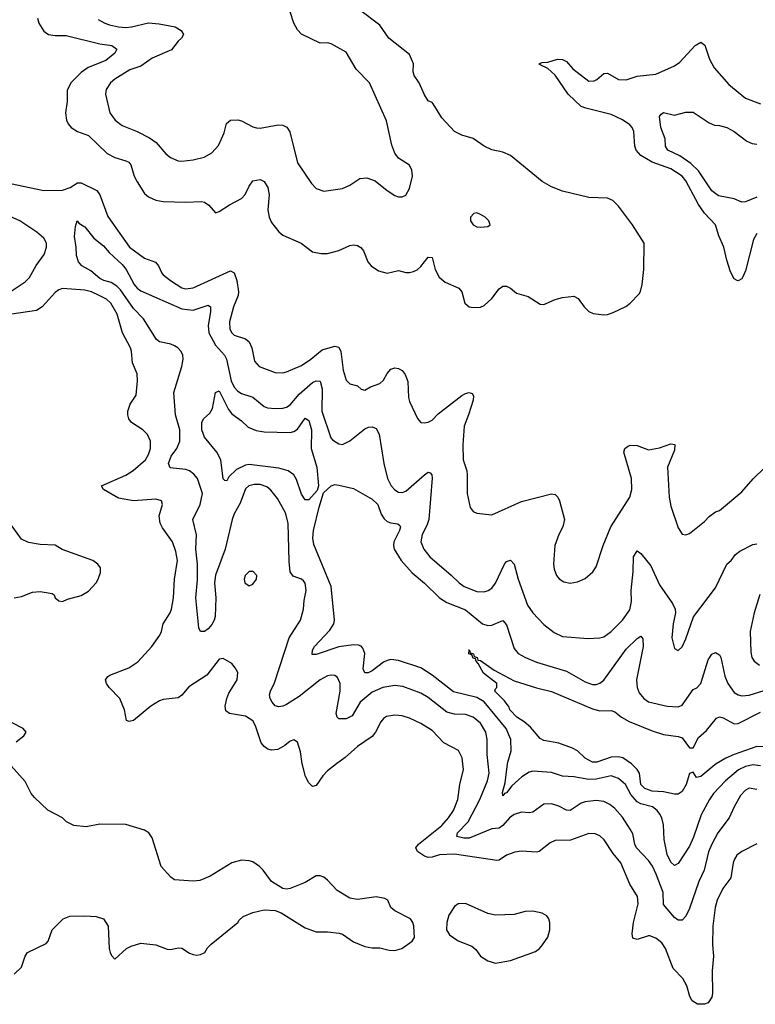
# Model space of a CAD drawing. Header units: inches. Extents: x 1305375 to 1407406, y 744550 to 841633.
# Tile 15 of 256: x 1314540 to 1318483, y 768711 to 773989. Entities that reach past the tile are written whole.
import ezdxf

# ---------------------------------------------------------------- set-up
doc = ezdxf.new("R2010")
doc.units = ezdxf.units.IN
doc.header["$MEASUREMENT"] = 0
doc.layers.add('B3716', color=7, linetype='Continuous')
doc.layers.add('B3717', color=7, linetype='Continuous')

msp = doc.modelspace()

# ---------------------------------------------------------------- linework, layer by layer
at = {"layer": 'B3716', "color": 5}
for points, elevation in [([(1316239, 770000), (1316190, 769962.5), (1316164.7, 769935.3), (1316130, 769884.4), (1316110, 769878), (1316090, 769897.6), (1316072.6, 769932.6), (1316055.7, 769995.7), (1316055, 770000)], 1080), ([(1318490, 769572), (1318410, 769529.7), (1318384.2, 769510), (1318370.2, 769489.8), (1318363.2, 769470), (1318351.2, 769388.8), (1318308.6, 769331.4), (1318278.4, 769270), (1318267.6, 769230), (1318255.5, 769130), (1318253.7, 769030), (1318257.7, 768970), (1318251.9, 768890), (1318253.6, 768770), (1318250.3, 768750), (1318230, 768719.6), (1318210, 768711.5), (1318172.9, 768712.9), (1318144.5, 768730), (1318132.5, 768752.5), (1318115.1, 768810), (1318094.6, 768850), (1318042.9, 768902.9), (1318001.4, 769010), (1317981.5, 769041.5), (1317950, 769066), (1317918, 769078), (1317910, 769078.9), (1317850, 769059.1), (1317825.9, 769065.9), (1317823.2, 769090), (1317830.4, 769150), (1317854.7, 769250), (1317850.6, 769290), (1317810, 769356), (1317761.7, 769470), (1317720, 769520), (1317673.5, 769593.5), (1317650, 769614.2), (1317624.9, 769624.9), (1317590, 769627.1), (1317491.6, 769591.6), (1317410, 769589.8), (1317383, 769577), (1317323.8, 769530), (1317310, 769526.1), (1317230, 769532.9), (1317193, 769527), (1317150, 769510.7), (1317110, 769483.8), (1317097.5, 769482.5), (1316870, 769516.7), (1316790, 769513), (1316750, 769500.2), (1316730, 769499.1), (1316710, 769506.3), (1316672.3, 769530), (1316663.2, 769550), (1316677.3, 769570), (1316802.6, 769670), (1316838.7, 769710), (1316864.7, 769750), (1316888.4, 769810), (1316899.5, 769890), (1316918.6, 769970), (1316915.4, 770000)], 1080), ([(1318490, 769862.3), (1318450, 769869.8), (1318430, 769859.8), (1318402.7, 769830), (1318368.7, 769770), (1318342.5, 769710), (1318281.3, 769630), (1318248.8, 769570), (1318232.2, 769527.8), (1318209, 769430), (1318180.3, 769370), (1318130, 769224.2), (1318110, 769183.6), (1318090, 769163), (1318070, 769162.4), (1318050, 769177.3), (1317990, 769245.6), (1317989.3, 769310), (1317951.6, 769408.4), (1317931.2, 769451.2), (1317910, 769482.9), (1317846.3, 769550), (1317836.3, 769570), (1317825.6, 769625.6), (1317812.7, 769650), (1317770, 769713.8), (1317730, 769761.4), (1317702.5, 769782.5), (1317670, 769798.5), (1317630, 769803.9), (1317570, 769796.8), (1317550, 769789), (1317490, 769750.8), (1317470, 769752.5), (1317430, 769774), (1317390, 769786.2), (1317350, 769784.2), (1317290, 769741.7), (1317270, 769738.5), (1317230, 769741.8), (1317190, 769727.9), (1317165.2, 769710), (1317130, 769669.8), (1317110, 769655), (1317070, 769651.5), (1316950, 769602.3), (1316921.1, 769601.1), (1316882.4, 769610), (1316887.1, 769630), (1316943.1, 769690), (1317005.9, 769810), (1317047.2, 769910), (1317056.4, 769950), (1317050.7, 770000)], 1060), ([(1318510, 769989.3), (1318470, 769995.2), (1318430, 769985.8), (1318391.8, 769968.2), (1318322, 769910), (1318258.8, 769841.2), (1318236.3, 769810), (1318192.8, 769727.2), (1318152.1, 769607.9), (1318130, 769559.7), (1318070, 769466.3), (1318050, 769456.3), (1318030, 769473), (1318010, 769515.1), (1317994.4, 769594.4), (1317990, 769672.7), (1317981.2, 769710), (1317970.4, 769730.4), (1317956.2, 769750), (1317930.8, 769770), (1317870, 769786.1), (1317850, 769796), (1317815.6, 769835.6), (1317786.4, 769890), (1317750, 769922.3), (1317710, 769935.2), (1317630, 769918), (1317590, 769916.3), (1317510, 769930.5), (1317450, 769933.5), (1317390, 769953.7), (1317290, 769960.7), (1317270, 769955.4), (1317231.3, 769930), (1317177.3, 769882.7), (1317150, 769844.8), (1317138, 769842), (1317128.7, 769828.7), (1317127.3, 769847.3), (1317142.1, 769897.9), (1317155.1, 770000)], 1040), ([(1318273.4, 770000), (1318265, 769995), (1318190, 769932.9), (1318167.7, 769927.7), (1318150, 769955.3), (1318130, 769949), (1318112.3, 769890), (1318090, 769852.6), (1318070, 769838), (1318050, 769837), (1317990, 769849.9), (1317930, 769853), (1317890, 769868.7), (1317870, 769889.7), (1317861.4, 769950), (1317849.8, 769970), (1317819.8, 769999.8), (1317819.6, 770000)], 1020), ([(1314510, 768873.4), (1314550, 768910.8), (1314569.7, 768970), (1314582.9, 768990), (1314682.8, 769037.2), (1314693.6, 769050), (1314713.7, 769110), (1314774, 769170), (1314810, 769184), (1314890, 769186), (1314950, 769182.1), (1314990.1, 769170.1), (1315014.4, 769130), (1315020.7, 769010), (1315025.5, 768990), (1315032.9, 768972.9), (1315050, 768953.4), (1315112.7, 769010), (1315137.2, 769022.7), (1315190, 769038.9), (1315270.3, 769030.3), (1315330, 769006.4), (1315350, 769004.9), (1315390, 769014.4), (1315410, 769013), (1315450, 768985.5), (1315470, 768978), (1315490, 768974.4), (1315510, 768977.6), (1315532, 768990), (1315546.5, 769013.5), (1315566.2, 769033.8), (1315709, 769150), (1315717, 769163), (1315738.4, 769181.6), (1315790, 769203), (1315850, 769218), (1315910, 769213.4), (1315941.6, 769201.6), (1316070, 769121.6), (1316130, 769099.3), (1316190, 769099.3), (1316252.8, 769092.8), (1316270, 769087.3), (1316330, 769046), (1316390, 769021.3), (1316430, 769014), (1316470, 769014.9), (1316521.1, 769001.1), (1316550, 769000.3), (1316589, 769010), (1316644, 769050), (1316656, 769070), (1316651.8, 769130), (1316647.3, 769150), (1316634.5, 769170), (1316550, 769213.2), (1316529.6, 769230), (1316514, 769270), (1316497.7, 769277.7), (1316450, 769286.9), (1316350, 769272.8), (1316310, 769280.5), (1316241, 769321), (1316190, 769376), (1316170, 769392.3), (1316150, 769399.5), (1316130, 769399.5), (1316070, 769363.6), (1315990, 769332.3), (1315970, 769329.2), (1315950, 769332.7), (1315889.6, 769369.6), (1315846, 769430), (1315825.2, 769450), (1315790, 769474.5), (1315770, 769480.9), (1315730, 769483.7), (1315678, 769470), (1315561.7, 769398.3), (1315505.1, 769374.9), (1315470, 769371.5), (1315370, 769378.7), (1315350, 769393.3), (1315298, 769450), (1315250, 769604), (1315232.7, 769630), (1315210, 769644.5), (1315110, 769675.6), (1314970, 769676.9), (1314896.9, 769663.1), (1314829.8, 769669.8), (1314792, 769690), (1314769.6, 769710), (1314692, 769752), (1314619.3, 769819.3), (1314601.7, 769841.7), (1314570, 769905.1), (1314495.6, 769990)], 1120)]:
    msp.add_lwpolyline(points, dxfattribs=dict(at, elevation=elevation))
at = {"layer": 'B3716', "color": 5, "elevation": 1120}
msp.add_lwpolyline([(1316930, 769250.9), (1316890.3, 769249.7), (1316870, 769235.6), (1316839.5, 769190), (1316828.7, 769150), (1316828, 769110), (1316844.6, 769084.6), (1316890, 769052.4), (1316962.9, 769022.9), (1316984.4, 769004.4), (1317010.5, 768970), (1317050, 768944.6), (1317090, 768932.7), (1317170, 768946.3), (1317304.9, 768995.1), (1317326, 769010), (1317342.7, 769030), (1317370, 769071.3), (1317380.9, 769110), (1317380.9, 769150), (1317376, 769170), (1317364.8, 769184.8), (1317339.7, 769199.7), (1317290, 769211.2), (1317250, 769209.6), (1317190, 769193.3), (1317089.8, 769189.8), (1317050, 769197.7)], close=True, dxfattribs=at)
at = {"layer": 'B3717', "color": 5}
for points, elevation in [([(1314636.1, 773996.1), (1314643.1, 773970), (1314670, 773926.4), (1314694.8, 773910), (1314730, 773903.8), (1314790, 773903.5), (1314970, 773859), (1315034, 773850), (1315061.3, 773830), (1315050.3, 773810), (1315002.2, 773770), (1314907.7, 773732.3), (1314870, 773705), (1314813.8, 773650), (1314794.5, 773610), (1314795.2, 773550), (1314786.7, 773490), (1314791.1, 773450), (1314799.7, 773430), (1314816.5, 773410), (1314849.5, 773389.5), (1314910, 773367.3), (1315010, 773271.8), (1315050, 773249.4), (1315110, 773233), (1315124.8, 773224.8), (1315136.6, 773210), (1315154.2, 773150), (1315170, 773118.9), (1315210, 773057.7), (1315230, 773039.7), (1315270, 773020.7), (1315310, 773013.8), (1315430, 773010.2), (1315514.6, 773014.6), (1315530.6, 773010), (1315553.8, 772993.8), (1315590, 772953.4), (1315610, 772960.4), (1315664.2, 772995.8), (1315729.9, 773030.1), (1315749.1, 773050.9), (1315770, 773096.3), (1315790, 773124.4), (1315830, 773132.7), (1315850, 773122), (1315870.4, 773089.6), (1315877, 773050), (1315870.3, 772969.7), (1315877.6, 772930), (1315890, 772902), (1315930, 772851.8), (1315950, 772834.3), (1316048.2, 772790), (1316110, 772743.7), (1316155.4, 772735.4), (1316190, 772735.2), (1316250, 772751.1), (1316310, 772778), (1316330, 772781.5), (1316350, 772778.7), (1316368, 772768), (1316383.1, 772750), (1316405.3, 772690), (1316423.1, 772670), (1316462.7, 772642.7), (1316510, 772630.3), (1316570, 772644.9), (1316610, 772633), (1316630, 772633), (1316650, 772639.3), (1316670, 772648.2), (1316690, 772665.5), (1316730, 772715.5), (1316750, 772713.4), (1316766.3, 772650), (1316787.8, 772607.8), (1316821, 772581), (1316894.4, 772550), (1316910.3, 772530), (1316926.7, 772470), (1316950, 772450.4), (1316970, 772445.3), (1317010, 772447.2), (1317030, 772457.6), (1317070, 772494), (1317110, 772546.7), (1317130, 772561.3), (1317150, 772561.3), (1317170, 772550.4), (1317202.4, 772522.4), (1317264.9, 772504.9), (1317330, 772464.2), (1317350, 772462.3), (1317410, 772489.1), (1317450, 772499.2), (1317510, 772506.7), (1317533.8, 772493.8), (1317564.9, 772450), (1317590, 772424.4), (1317613.5, 772413.5), (1317670, 772407), (1317690, 772408.7), (1317720.1, 772419.9), (1317788.1, 772451.9), (1317812.7, 772470), (1317860.8, 772519.2), (1317868.1, 772531.9), (1317876.9, 772570), (1317885.1, 772650), (1317887.1, 772790), (1317824.7, 772890), (1317749.6, 772990), (1317719.2, 773019.2), (1317690, 773032.3), (1317590, 773035.1), (1317450, 773069.8), (1317390, 773092), (1317341.1, 773121.1), (1317170, 773261.1), (1317130, 773278), (1317070, 773291.1), (1317030, 773311.1), (1316970, 773351.1), (1316909, 773369), (1316870, 773389.7), (1316803.2, 773463.2), (1316757, 773537), (1316750, 773545.1), (1316730, 773554), (1316710, 773585.1), (1316681.3, 773650), (1316655.3, 773690), (1316649.8, 773710), (1316650, 773752.7), (1316630, 773802.6), (1316518.3, 773890), (1316470, 773959.7), (1316362.2, 774042.2)], 1120), ([(1314961.7, 773990), (1314996.4, 773970), (1315021.6, 773961.6), (1315070, 773950.1), (1315110, 773947.4), (1315139.3, 773950), (1315230, 773970.9), (1315287.3, 773967.3), (1315374, 773950), (1315405.5, 773930), (1315419.1, 773910), (1315408, 773890), (1315390, 773874), (1315353.4, 773826.6), (1315250, 773783.2), (1315190, 773739.1), (1315130, 773720.7), (1315050.1, 773669.9), (1315027.4, 773650), (1315004.7, 773615.3), (1315001.1, 773590), (1315024.2, 773490), (1315052.9, 773450), (1315090, 773422.2), (1315170, 773390.2), (1315236.3, 773356.3), (1315272.2, 773330), (1315323.1, 773270), (1315348, 773250), (1315390, 773232), (1315410, 773230.3), (1315470, 773237), (1315528.4, 773251.6), (1315570, 773274.4), (1315605.7, 773314.3), (1315637, 773383), (1315648.3, 773431.7), (1315670, 773450.2), (1315710, 773451.5), (1315730, 773446.5), (1315790, 773414.6), (1315810, 773409), (1315830, 773407.9), (1315925.7, 773425.7), (1315950, 773423.6), (1315972.5, 773412.5), (1315988.3, 773388.3), (1316030, 773221.6), (1316103.7, 773110), (1316130, 773083.1), (1316170, 773070.4), (1316270, 773083.7), (1316310, 773101.3), (1316363.3, 773136.7), (1316401.2, 773141.2), (1316445.4, 773125.4), (1316510, 773072.7), (1316550, 773046), (1316570, 773039.3), (1316590, 773039.3), (1316610, 773048.4), (1316630, 773084), (1316644.7, 773150), (1316641.3, 773181.3), (1316630, 773209.3), (1316570, 773247), (1316550, 773273.2), (1316535.6, 773315.6), (1316505.9, 773445.9), (1316414.7, 773650), (1316343, 773723), (1316290, 773815.1), (1316210, 773859.8), (1316190, 773864.8), (1316150, 773862.4), (1316050.8, 773910.8), (1316030, 773934.5), (1316010, 773969.4), (1315989.8, 774030)], 1140), ([(1318490, 772843.5), (1318472.6, 772810), (1318430, 772642.7), (1318416, 772610), (1318410, 772599.5), (1318391.5, 772588.5), (1318385.2, 772590), (1318370, 772599.5), (1318350, 772638), (1318330, 772699.3), (1318313.7, 772770), (1318287.5, 772830), (1318269.9, 772889.9), (1318210.9, 772950.9), (1318177.4, 772997.4), (1318110, 773125.6), (1318090.6, 773150), (1318029.8, 773190), (1317930, 773224.3), (1317870, 773259.9), (1317844.1, 773290), (1317837.5, 773310), (1317831.2, 773390), (1317823.2, 773410), (1317810, 773425.5), (1317770, 773451.8), (1317710, 773480.5), (1317573.7, 773513.7), (1317550, 773524.2), (1317480.3, 773590), (1317410.6, 773690.6), (1317370, 773727.6), (1317330, 773746), (1317324, 773750), (1317325.6, 773754.4), (1317340.2, 773759.8), (1317370, 773760.7), (1317422.9, 773777.1), (1317450, 773775), (1317470, 773764), (1317504.5, 773724.5), (1317590, 773659.8), (1317618.9, 773661.1), (1317632.6, 773667.4), (1317670, 773699.6), (1317690, 773701.5), (1317750, 773667.8), (1317790, 773666.6), (1317850, 773685.7), (1317950, 773697.2), (1318050, 773741.6), (1318078.2, 773761.8), (1318161, 773850), (1318190, 773867.7), (1318211.7, 773851.7), (1318237.6, 773777.6), (1318261.9, 773730), (1318340.7, 773640.6), (1318430, 773567.5), (1318510, 773536.9)], 1080), ([(1318490, 773036.9), (1318430, 773013.2), (1318410.8, 773010.8), (1318369.3, 773029.2), (1318285, 773045), (1318250, 773070.8), (1318177.9, 773177.9), (1318137.6, 773217.6), (1318078.5, 773258.5), (1318013.3, 773290), (1318001.1, 773310), (1317999.7, 773350), (1317976.4, 773410), (1317969.6, 773470.4), (1317977.5, 773482.5), (1317990, 773490.4), (1318050, 773476.3), (1318110, 773493), (1318150, 773493), (1318235.4, 773435.4), (1318264.2, 773424.2), (1318290, 773422), (1318330, 773410.3), (1318370, 773388.5), (1318437.4, 773337.4), (1318465.4, 773325.4), (1318490, 773321.1)], 1060), ([(1314491, 773111), (1314670, 773073.3), (1314770, 773074.6), (1314811.4, 773088.6), (1314850, 773115), (1314870, 773114.2), (1314953.8, 773073.8), (1314970.8, 773050.8), (1315013, 772933), (1315129.5, 772770), (1315210, 772711), (1315268.7, 772688.7), (1315284.7, 772670), (1315301.8, 772630), (1315310, 772620.8), (1315349.1, 772590), (1315410, 772551.8), (1315430, 772546.6), (1315470, 772551.5), (1315670, 772642.7), (1315690, 772632.2), (1315705, 772590), (1315713.1, 772530), (1315710.7, 772510), (1315686.1, 772450), (1315664.4, 772370), (1315666, 772330), (1315676.9, 772310), (1315690, 772298.2), (1315750, 772277.7), (1315770, 772261.7), (1315784.2, 772230), (1315798.2, 772158.2), (1315823.8, 772130), (1315910, 772097.3), (1315950, 772096.5), (1315970, 772101.3), (1316050, 772135.9), (1316101.5, 772170), (1316161.7, 772218.3), (1316230, 772239.3), (1316250, 772233.6), (1316261.4, 772210), (1316274, 772110), (1316290, 772057), (1316310, 772037.4), (1316350, 772027), (1316370, 772008.4), (1316390, 772002.7), (1316419.7, 772020.3), (1316470, 772038.9), (1316490, 772056.1), (1316510, 772091.7), (1316530, 772115.5), (1316550, 772123.2), (1316570, 772119.7), (1316590, 772107.7), (1316606.8, 772086.8), (1316619.8, 772050), (1316624.3, 771964.3), (1316630, 771942), (1316671.6, 771851.6), (1316690, 771830.6), (1316707.7, 771827.7), (1316730, 771832.2), (1316750, 771842.6), (1316783.9, 771876.1), (1316910, 771974), (1316930, 771985.7), (1316950, 771990.3), (1316964.7, 771984.7), (1316972.9, 771972.9), (1316970.3, 771950.3), (1316946.3, 771870), (1316922.2, 771810), (1316914.8, 771710), (1316917.8, 771630), (1316936.2, 771570), (1316938.2, 771550), (1316938.9, 771450), (1316954.7, 771374.7), (1316970, 771353.4), (1316990, 771343.1), (1317070, 771335.3), (1317230, 771406.5), (1317390, 771447.7), (1317410, 771444.2), (1317424.2, 771430), (1317434, 771410), (1317460.3, 771310), (1317451.8, 771270), (1317430, 771229.3), (1317408.9, 771170), (1317400.4, 771070), (1317403.9, 771043.9), (1317416.3, 771010), (1317432.1, 770992.1), (1317456.1, 770976.1), (1317490, 770968), (1317530, 770975.5), (1317570, 770993.4), (1317612, 771030), (1317630, 771056), (1317668, 771170), (1317708.4, 771270), (1317809.7, 771430), (1317820.9, 771470), (1317819.3, 771530), (1317778.7, 771670), (1317784.2, 771690), (1317798.2, 771701.8), (1317811.2, 771708.8), (1317850, 771707.2), (1317910, 771682.7), (1317970, 771693.8), (1318030, 771715.3), (1318051.8, 771711.8), (1318050, 771681.2), (1318012.3, 771590), (1318021.5, 771430), (1318030, 771381), (1318070, 771264.7), (1318090, 771231), (1318110, 771227.7), (1318130, 771234), (1318210, 771299.5), (1318234.7, 771325.3), (1318270, 771350.4), (1318290, 771358.4), (1318410, 771457.6), (1318471.7, 771528.3), (1318532.5, 771587.5)], 1080), ([(1314490, 772530.2), (1314570, 772583.5), (1314592.5, 772607.5), (1314628.3, 772671.7), (1314671.1, 772730), (1314684.8, 772770), (1314684.1, 772790), (1314670, 772817.3), (1314632.1, 772850), (1314541.6, 772910), (1314470, 772942.6)], 1080), ([(1317050.7, 770000), (1317045, 770050), (1317045.5, 770130), (1317038.3, 770170), (1317010, 770218.4), (1316970, 770251.3), (1316930, 770263.9), (1316870, 770266.9), (1316830, 770278), (1316730, 770355.4), (1316690, 770379.5), (1316594.1, 770414.1), (1316550, 770419.6), (1316486.4, 770410), (1316430, 770384.9), (1316364.6, 770330), (1316322.7, 770257.3), (1316290, 770241.7), (1316250, 770242), (1316240.9, 770250), (1316236.6, 770270), (1316257.2, 770390), (1316257.1, 770430), (1316243.1, 770463.1), (1316230, 770473.3), (1316210, 770475.8), (1316190, 770471.7), (1316150, 770450.7), (1316038.8, 770361.2), (1315970, 770318.8), (1315950, 770308.9), (1315930, 770305.7), (1315910, 770310.8), (1315892.7, 770330), (1315883.1, 770350), (1315879.7, 770370), (1315885, 770390), (1315905.4, 770434.6), (1315984.8, 770675.2), (1316044.7, 770770), (1316060.7, 770830), (1316064.7, 770875.3), (1316076.5, 770930), (1316070, 770969.3), (1316060.9, 770980.9), (1316050, 770990.8), (1316005.7, 771005.7), (1315989.8, 771029.8), (1315983.9, 771083.9), (1315979.1, 771290), (1315965, 771345), (1315922.1, 771422.1), (1315886.3, 771466.3), (1315865.2, 771485.2), (1315830, 771498), (1315796.6, 771496.6), (1315769.1, 771490.9), (1315750, 771474.8), (1315722.1, 771397.9), (1315690, 771340.5), (1315678.6, 771310), (1315641.8, 771150), (1315589, 771011), (1315584.6, 770970), (1315590.7, 770889.3), (1315587.6, 770790), (1315582, 770770), (1315570, 770746.9), (1315550, 770723.1), (1315530, 770709.8), (1315508.7, 770708.7), (1315499.7, 770730), (1315485, 770890), (1315493, 770987), (1315493.7, 771070), (1315485.1, 771150), (1315487.6, 771227.6), (1315468, 771310), (1315508.5, 771390), (1315519.9, 771450), (1315492.5, 771530), (1315473.3, 771553.3), (1315450.4, 771570.4), (1315430, 771578.5), (1315347.3, 771587.3), (1315337.6, 771610), (1315351.5, 771650), (1315383.2, 771690), (1315398, 771730), (1315399, 771790), (1315374.7, 771870), (1315366.6, 771990), (1315409.8, 772130), (1315416.8, 772170), (1315414.6, 772190), (1315405.6, 772210), (1315387.2, 772230), (1315370, 772241), (1315349.9, 772249.9), (1315290, 772261.4), (1315273.8, 772273.8), (1315204.6, 772384.6), (1315150, 772441.1), (1315080.5, 772540.5), (1315061.1, 772561.1), (1315030, 772580.8), (1314991.8, 772590), (1314970, 772601.7), (1314922.1, 772642.1), (1314874, 772670), (1314856.2, 772690), (1314844.4, 772724.4), (1314843.1, 772770), (1314834, 772826), (1314839, 772881), (1314848.9, 772911.1), (1314858, 772898), (1314890, 772878.8), (1314938.3, 772818.3), (1314990, 772775.8), (1315020, 772740), (1315090, 772677.4), (1315111.2, 772650), (1315154.1, 772570), (1315170, 772550.2), (1315190, 772536.1), (1315410, 772438.3), (1315470, 772432.5), (1315550, 772458.5), (1315563.1, 772450), (1315563.7, 772423.7), (1315549.6, 772350), (1315554.4, 772310), (1315590, 772244.2), (1315637.9, 772190), (1315649.6, 772170), (1315673.6, 772053.6), (1315690, 772019.4), (1315710, 771997), (1315730, 771985.4), (1315790, 771965.7), (1315850, 771916.2), (1315868.3, 771908.3), (1315910, 771904), (1315950, 771907.2), (1315970, 771911.8), (1315990, 771925), (1316038.1, 771981.9), (1316110, 772044.3), (1316130, 772053.6), (1316150, 772051), (1316162.1, 772010), (1316160.4, 771890), (1316207.5, 771747.5), (1316216.5, 771736.5), (1316250, 771715.8), (1316270, 771711.7), (1316310, 771731), (1316390, 771795.6), (1316410, 771804.9), (1316430, 771806.5), (1316450, 771797), (1316467.6, 771767.6), (1316491.2, 771610), (1316511.1, 771530), (1316530.3, 771490), (1316550, 771468.9), (1316570, 771456.1), (1316590, 771454.4), (1316610, 771461.6), (1316710, 771549), (1316730, 771563.1), (1316739.6, 771559.6), (1316748.8, 771548.8), (1316751.1, 771531.1), (1316732.5, 771310), (1316722.4, 771277.6), (1316696.8, 771230), (1316690.2, 771190), (1316706.7, 771150), (1316737.8, 771110), (1316852.3, 771012.3), (1316894.9, 770970), (1316923.1, 770950), (1316990, 770924), (1317030, 770922.9), (1317050.5, 770929.5), (1317070, 770942.4), (1317090, 770968.9), (1317139.2, 771070), (1317150, 771084.2), (1317170, 771092.7), (1317190, 771070.7), (1317211.9, 770990), (1317261.4, 770850), (1317290, 770810.2), (1317350, 770746.7), (1317405, 770705), (1317450, 770683.2), (1317587.7, 770672.3), (1317650, 770675.8), (1317670, 770680.8), (1317710, 770709), (1317770.8, 770770), (1317810, 770825.3), (1317818.8, 770870), (1317817.9, 770930), (1317828.7, 771031.3), (1317829.9, 771110), (1317850, 771142), (1317870, 771128.2), (1317921.9, 771061.9), (1317970, 770958.9), (1318038.9, 770858.9), (1318052.9, 770830), (1318055.6, 770810), (1318042, 770750), (1318035.3, 770675.3), (1318050, 770618), (1318070, 770607.3), (1318090, 770627.3), (1318110, 770670.7), (1318151.6, 770788.4), (1318270, 770943.1), (1318330, 771071), (1318352.7, 771090), (1318377.2, 771122.8), (1318400, 771140), (1318470, 771176), (1318490, 771180.3)], 1060), ([(1316055, 770000), (1316045.4, 770065.4), (1316030, 770117.2), (1316010, 770129.4), (1315990, 770121.6), (1315961.9, 770098.1), (1315923.5, 770076.5), (1315890, 770073.1), (1315870, 770078.7), (1315850, 770092.8), (1315833.7, 770113.7), (1315804.3, 770204.3), (1315789.8, 770230), (1315750, 770254.9), (1315664, 770270), (1315644.9, 770284.9), (1315641.7, 770310), (1315649.8, 770350), (1315661.7, 770378.3), (1315706, 770450), (1315709.1, 770489.1), (1315695.5, 770515.5), (1315677.5, 770537.5), (1315630, 770565.2), (1315610, 770560.9), (1315543.8, 770476.2), (1315447, 770413), (1315410, 770368.2), (1315390, 770353.7), (1315310, 770345.2), (1315290, 770338.6), (1315243.1, 770310), (1315150, 770233), (1315127.7, 770227.7), (1315112.1, 770232.1), (1315102, 770290), (1315077.4, 770350), (1315020.8, 770410), (1315005.6, 770430), (1315001, 770450), (1315012.4, 770467.6), (1315024.3, 770475.7), (1315124.9, 770515.1), (1315173.5, 770546.5), (1315249, 770630), (1315291, 770690), (1315301, 770710), (1315310, 770750.6), (1315347.2, 770810), (1315354.8, 770830), (1315365.5, 770890), (1315369.8, 770990), (1315385.7, 771090), (1315378, 771138), (1315359.4, 771190), (1315305.6, 771265.6), (1315293.6, 771290), (1315288.7, 771330), (1315306, 771390), (1315300.9, 771410), (1315270, 771419.2), (1315150, 771409.9), (1315070, 771425), (1314989.3, 771470), (1314979.5, 771490), (1315110, 771547.2), (1315148, 771572.1), (1315213.8, 771630), (1315230, 771657.6), (1315241.5, 771690), (1315240.8, 771730), (1315225.4, 771765.4), (1315199.7, 771790), (1315139.7, 771830), (1315124.7, 771850), (1315119.1, 771870), (1315119.7, 771890), (1315131.8, 771928.2), (1315164.5, 771975.5), (1315172.6, 772052.6), (1315169.7, 772090), (1315145.4, 772150), (1315140.4, 772210), (1315133.5, 772230), (1315090.9, 772310), (1315062.3, 772410), (1315029.4, 772469.4), (1315006.2, 772490), (1314967.2, 772510), (1314925.1, 772530), (1314890, 772538.9), (1314770, 772548.6), (1314750, 772541.5), (1314730, 772525.7), (1314660.1, 772450), (1314630.2, 772430), (1314450, 772403.5)], 1080), ([(1317155.1, 770000), (1317156.4, 770010), (1317173.8, 770070), (1317172.8, 770130), (1317148.2, 770190), (1317030, 770332.4), (1316990, 770355.5), (1316865.5, 770385.5), (1316750, 770475.7), (1316690, 770515.4), (1316570, 770553.8), (1316530, 770558.7), (1316510, 770553.9), (1316490, 770544.7), (1316430, 770498.5), (1316408.8, 770488.8), (1316390, 770488.2), (1316381.4, 770510), (1316390, 770592.3), (1316379.4, 770619.4), (1316370.4, 770630.4), (1316355.5, 770635.5), (1316330, 770637.3), (1316250, 770628.1), (1316130, 770585.8), (1316107.1, 770587.1), (1316109.8, 770610), (1316120.7, 770630), (1316202.7, 770717.3), (1316223.4, 770750), (1316227.3, 770770), (1316209.9, 770950), (1316116.4, 771176.4), (1316111.4, 771210), (1316115.4, 771250), (1316144.6, 771375.4), (1316167.9, 771452.1), (1316210, 771490.1), (1316230, 771496.6), (1316250, 771494.6), (1316330, 771475.8), (1316430, 771418.1), (1316459.2, 771390), (1316478.2, 771338.2), (1316493, 771313), (1316510, 771299.3), (1316530, 771291.8), (1316567, 771287), (1316578, 771278), (1316581.5, 771270), (1316575, 771250), (1316544.7, 771190), (1316543, 771170), (1316547.5, 771150), (1316585, 771090), (1316643.1, 771023.1), (1316710, 770969.4), (1316790.2, 770890), (1316830, 770865), (1316930, 770824.8), (1317020.3, 770750), (1317050, 770742), (1317070, 770744.2), (1317130, 770768.5), (1317150, 770746), (1317190, 770618.4), (1317211.9, 770591.9), (1317250.2, 770570.2), (1317310, 770546), (1317470, 770497.7), (1317570, 770439.3), (1317610, 770426), (1317630, 770425.4), (1317650, 770432), (1317670, 770448.4), (1317790, 770614.7), (1317850, 770672.7), (1317870, 770683.8), (1317879.5, 770670), (1317881, 770630), (1317846.4, 770450), (1317850.2, 770410), (1317860.6, 770380.6), (1317884.7, 770350), (1317910, 770333.2), (1318010, 770310.2), (1318070, 770305.2), (1318090, 770314.9), (1318150, 770398.4), (1318170, 770408.4), (1318190, 770430.4), (1318230, 770557), (1318250, 770587.4), (1318270, 770597), (1318290, 770584.4), (1318297.6, 770570), (1318318.9, 770470), (1318335.6, 770430), (1318370, 770382.9), (1318390, 770370.2), (1318410, 770365.3), (1318450, 770368.4), (1318610, 770418.7)], 1040), ([(1314510.4, 770890.4), (1314550, 770897), (1314610, 770920.3), (1314650, 770923.6), (1314713.7, 770913.7), (1314725.5, 770905.5), (1314731, 770890), (1314750, 770874.8), (1314770, 770870.8), (1314797, 770883), (1314870, 770902), (1314910, 770924.9), (1314949.6, 770970), (1314960.5, 770990), (1314973.6, 771026.4), (1314972.8, 771050), (1314959.6, 771070), (1314932, 771090), (1314768.4, 771148.4), (1314730, 771172.4), (1314650, 771175.3), (1314587.4, 771187.4), (1314550, 771203.6), (1314481.1, 771301.1)], 1120), ([(1318507, 770907), (1318476.3, 770810), (1318455.3, 770710), (1318458.4, 770598.4), (1318463.6, 770570), (1318477, 770550), (1318505.5, 770530)], 1060), ([(1317819.6, 770000), (1317772, 770032), (1317750, 770038), (1317710, 770036.9), (1317633.4, 770010), (1317609.4, 770010), (1317570, 770029.8), (1317529.2, 770069.2), (1317503.6, 770083.6), (1317430, 770111.1), (1317350, 770125.4), (1317330, 770136.9), (1317277.1, 770197.1), (1317244.6, 770224.6), (1317204.5, 770250), (1317167.8, 770290), (1317163.3, 770303.3), (1317138, 770338), (1317087.6, 770390), (1317090, 770402), (1317098, 770410), (1317097.2, 770430), (1317026.7, 770486.7), (1316998, 770538), (1316986.6, 770550), (1316983.1, 770563.1), (1316970, 770566.6), (1316964, 770584), (1316947.3, 770590), (1316949, 770609), (1316946, 770610), (1316950.2, 770610.2), (1316955.3, 770595.3), (1316972.7, 770590), (1316975.3, 770575.3), (1316992.7, 770570), (1316996, 770556), (1317010, 770554.4), (1317082.6, 770502.6), (1317190, 770444.4), (1317310, 770407.1), (1317390, 770387.6), (1317610, 770294.5), (1317650, 770285), (1317710, 770286.7), (1317730, 770278.4), (1317764.9, 770250), (1317806.7, 770226.7), (1317930, 770177.7), (1317990, 770157.2), (1318070, 770147.4), (1318090, 770139), (1318130, 770085.5), (1318150, 770085.6), (1318178.6, 770141.4), (1318220.3, 770179.7), (1318274.5, 770245.5), (1318290, 770251.8), (1318310, 770247.7), (1318370, 770215), (1318390, 770216.3), (1318510, 770277.5)], 1020), ([(1316915.4, 770000), (1316911.9, 770031.9), (1316892.1, 770072.1), (1316812.6, 770112.6), (1316750, 770179.8), (1316690, 770217), (1316630, 770244.4), (1316590, 770257.1), (1316550, 770261.8), (1316506.4, 770253.6), (1316490, 770242.6), (1316475.2, 770224.8), (1316447.3, 770170), (1316430, 770146.4), (1316350, 770092.5), (1316284.9, 770035.1), (1316239, 770000)], 1080), ([(1314522.2, 770117.8), (1314562.7, 770150), (1314576, 770170), (1314559, 770190), (1314500.7, 770220.7)], 1120), ([(1318625.3, 770000), (1318586.9, 770050), (1318550, 770081.9), (1318530, 770091.6), (1318490, 770092.6), (1318370, 770051), (1318324.2, 770030), (1318273.4, 770000)], 1020)]:
    msp.add_lwpolyline(points, dxfattribs=dict(at, elevation=elevation))
for points, elevation in [([(1316990, 772952.7), (1316974, 772950), (1316956, 772930), (1316956, 772910), (1316971, 772890), (1316990, 772879.1), (1317010, 772876.3), (1317050, 772881), (1317062, 772890), (1317055.3, 772910), (1317035.3, 772930), (1317010, 772945.2)], 1140), ([(1315990, 771776.8), (1316010, 771781.7), (1316030, 771794), (1316070, 771853.8), (1316090, 771839.6), (1316104.2, 771790), (1316102.5, 771690), (1316133.4, 771590), (1316142.2, 771490), (1316134.7, 771465.3), (1316090, 771415.8), (1316070, 771415.3), (1316050, 771446), (1316024.7, 771524.7), (1316009.2, 771550), (1315978.8, 771570), (1315930, 771584.4), (1315770, 771605.5), (1315750, 771600.9), (1315702.1, 771577.9), (1315661.1, 771538.9), (1315650, 771517), (1315639, 771519), (1315630, 771528), (1315617.7, 771630), (1315597.4, 771670), (1315530, 771751.7), (1315515.8, 771790), (1315516.6, 771830), (1315525.2, 771850), (1315559.4, 771880.6), (1315574.5, 771905.5), (1315590, 771991), (1315610, 771999.5), (1315659.1, 771899.1), (1315676.7, 771876.7), (1315730, 771838.7), (1315764.8, 771804.8), (1315807.1, 771787.1), (1315850, 771779.8)], 1040), ([(1315770, 771031.8), (1315748.5, 771010), (1315743.1, 770990), (1315746.4, 770970), (1315770, 770954), (1315790, 770963), (1315809.4, 770990), (1315811.6, 771010), (1315791.6, 771031.6)], 1080)]:
    msp.add_lwpolyline(points, close=True, dxfattribs=dict(at, elevation=elevation))

doc.saveas('drawing.dxf')
